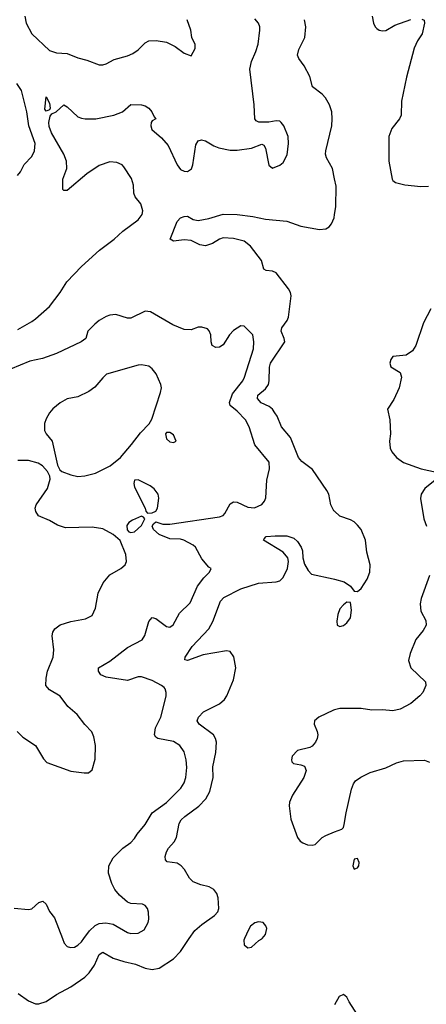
# Model space of a CAD drawing. Header units: inches. Extents: x 2057696 to 2160536, y 827480 to 1016834.
# Tile 200 of 256: x 2088221 to 2090518, y 929629 to 935190. Entities that reach past the tile are written whole.
import ezdxf

# ---------------------------------------------------------------- set-up
doc = ezdxf.new("R2010")
doc.units = ezdxf.units.IN
doc.header["$MEASUREMENT"] = 0
for name, color, linetype in [('C0982', 7, 'Continuous'), ('C0983', 7, 'Continuous'), ('C0992', 7, 'Continuous'), ('C0993', 7, 'Continuous')]:
    doc.layers.add(name, color=color, linetype=linetype)

msp = doc.modelspace()

# ---------------------------------------------------------------- linework, layer by layer
at = {"layer": 'C0982', "color": 5}
for points, elevation in [([(2088211.9, 929690), (2088270, 929649), (2088310, 929631.5), (2088330, 929630.9), (2088370, 929645), (2088430, 929684.6), (2088510, 929727), (2088590, 929782), (2088614.4, 929805.6), (2088644.6, 929850), (2088670, 929910.3), (2088690, 929923), (2088750, 929889.7), (2088810, 929869.6), (2088875.3, 929855.3), (2088930, 929832.1), (2088970, 929825.7), (2089010, 929833), (2089090, 929886.3), (2089130, 929926), (2089179.3, 930000)], 420), ([(2088462.9, 930000), (2088473.3, 929973.3), (2088490, 929955.5), (2088508.9, 929948.9), (2088530, 929952.2), (2088550, 929962), (2088570, 929982), (2088583.2, 930000)], 440), ([(2089491.6, 930000), (2089487.3, 929990), (2089490, 929964.7), (2089510, 929947.7), (2089530, 929951), (2089571.5, 929988.5), (2089590, 929999.1), (2089590.8, 930000)], 420)]:
    msp.add_lwpolyline(points, dxfattribs=dict(at, elevation=elevation))
at = {"layer": 'C0983', "color": 5}
for points, elevation in [([(2088210, 933441), (2088290, 933484.7), (2088310, 933500.8), (2088388.7, 933570), (2088449.7, 933650), (2088487.4, 933710), (2088570, 933796.5), (2088672.6, 933887.4), (2088755.1, 933950), (2088803.8, 933996.2), (2088890, 934059.1), (2088913.6, 934090), (2088917.6, 934110), (2088905.6, 934150), (2088873.3, 934190), (2088865.1, 934210), (2088864.6, 934255.4), (2088852.9, 934292.9), (2088810, 934359.5), (2088799.5, 934370), (2088770, 934383.5), (2088730, 934387.1), (2088670, 934366.6), (2088599.9, 934320.1), (2088490, 934224.5), (2088470, 934224.5), (2088465.1, 934230), (2088465.7, 934290), (2088486.6, 934350), (2088486.2, 934390), (2088470.6, 934430.6), (2088400.6, 934550), (2088387.2, 934587.2), (2088384.9, 934610), (2088394.2, 934645.8), (2088402.6, 934657.4), (2088426.6, 934670), (2088470, 934708.5), (2088490, 934698), (2088550, 934642), (2088570, 934633), (2088590.4, 934630.4), (2088650.4, 934630.4), (2088753.2, 934650), (2088802, 934670), (2088850, 934710.3), (2088910, 934708.8), (2088930, 934703.7), (2088950.4, 934690), (2088967.7, 934670), (2088980.7, 934640.7), (2088990.8, 934630), (2088970, 934618), (2088964.7, 934610), (2088962.8, 934590), (2088967.3, 934570), (2089022.9, 934522.9), (2089059.1, 934479.1), (2089110.3, 934370), (2089130, 934343.1), (2089150, 934334), (2089170, 934332.7), (2089192.4, 934347.6), (2089199.7, 934370), (2089217, 934483), (2089230, 934505.5), (2089248.3, 934511.7), (2089270, 934505.7), (2089317.2, 934477.2), (2089345.7, 934465.7), (2089410, 934453.7), (2089450, 934452.7), (2089530, 934464.9), (2089590, 934487.3), (2089600.7, 934480.7), (2089610, 934464.7), (2089628.3, 934368.3), (2089650, 934350.8), (2089691.5, 934368.5), (2089710, 934382.8), (2089732.6, 934427.4), (2089740.5, 934490), (2089738.7, 934530), (2089712.7, 934590), (2089699, 934610), (2089690, 934617.2), (2089670, 934619.3), (2089628, 934612), (2089571.9, 934611.9), (2089558, 934618), (2089549.6, 934630), (2089546.6, 934710), (2089521, 934910), (2089530, 934954), (2089555.1, 935010), (2089567.6, 935052.4), (2089577.8, 935130), (2089577.4, 935150), (2089570.8, 935170), (2089550, 935195)], 440), ([(2088249.5, 935210), (2088257, 935170), (2088290, 935109.2), (2088390, 935015.2), (2088430, 935003.5), (2088490, 934999.7), (2088550, 934974.3), (2088601.1, 934961.1), (2088670, 934935.8), (2088690, 934935.3), (2088710, 934941.3), (2088754.4, 934965.6), (2088830, 934986.5), (2088860.5, 934999.5), (2088890, 935018.9), (2088930, 935058.7), (2088950.3, 935070.3), (2088992, 935072), (2089050, 935063), (2089098.6, 935038.6), (2089150, 935000.7), (2089190, 934986), (2089211.8, 935028.2), (2089211.8, 935050), (2089194, 935090), (2089187.3, 935130), (2089166.9, 935190)], 460), ([(2090000, 934291.5), (2089987.7, 934350), (2089954.9, 934410), (2089949.2, 934430), (2089949.9, 934450.1), (2089983.8, 934590), (2089987.3, 934630), (2089984.2, 934670), (2089972.1, 934710), (2089949, 934749), (2089930, 934769), (2089874.5, 934810), (2089860.3, 934870), (2089828.1, 934930), (2089798, 934970), (2089789.9, 934989.9), (2089798, 935022), (2089832.2, 935090), (2089837, 935150), (2089830.8, 935190)], 420), ([(2088209.7, 934310), (2088225.4, 934330), (2088247, 934373), (2088290, 934418), (2088303.9, 934450), (2088307.8, 934490), (2088272.9, 934590), (2088262, 934670), (2088230.7, 934790), (2088205.3, 934830)], 460), ([(2090000, 932413.1), (2089996.3, 932416.3), (2089979.4, 932450), (2089967.6, 932510), (2089957.3, 932530), (2089876, 932650), (2089814.7, 932694.7), (2089796.7, 932716.7), (2089750.9, 932830), (2089700.6, 932890), (2089676.3, 932950), (2089663.2, 932970), (2089649.1, 932990), (2089630, 933005), (2089585.6, 933025.6), (2089564.1, 933050), (2089567.1, 933070), (2089610, 933104.1), (2089625.9, 933130), (2089630.6, 933150), (2089632, 933228), (2089638.6, 933250), (2089718.5, 933370), (2089715.5, 933390), (2089697.7, 933430), (2089701.7, 933450), (2089731.4, 933490), (2089740.5, 933510), (2089755.2, 933630), (2089751.1, 933650), (2089739.5, 933670), (2089670, 933759.3), (2089650, 933769.9), (2089613.4, 933773.4), (2089601.1, 933781.1), (2089587.2, 933830), (2089525, 933910), (2089490, 933939.8), (2089430, 933954.8), (2089370, 933957.8), (2089349.6, 933950.4), (2089310, 933925.5), (2089270, 933912.5), (2089239.1, 933919.1), (2089190, 933943), (2089150, 933946), (2089090, 933939.7), (2089072, 933950), (2089110.9, 934050), (2089129.8, 934070), (2089150, 934078), (2089170, 934079.6), (2089201.6, 934061.6), (2089230, 934055.3), (2089290, 934066.2), (2089370, 934092.4), (2089450.5, 934089.5), (2089539.2, 934079.2), (2089610, 934064.1), (2089730, 934051.1), (2089810, 934023.5), (2089915.5, 934004.5), (2089950, 934007.9), (2089970, 934019.7), (2089983.6, 934036.4), (2089997, 934070), (2090000, 934089.7)], 420), ([(2088583.2, 930000), (2088615.8, 930044.2), (2088646.9, 930073.1), (2088670, 930084.1), (2088708.2, 930088.2), (2088750, 930081.1), (2088830, 930034), (2088850, 930027.8), (2088890, 930030.3), (2088925.1, 930050), (2088947.8, 930090), (2088951.1, 930108.9), (2088949.7, 930149.7), (2088943.6, 930170), (2088930, 930187), (2088914.2, 930194.2), (2088850, 930197.4), (2088830, 930204.7), (2088784.8, 930244.8), (2088757.8, 930277.8), (2088740.9, 930310), (2088723.8, 930370), (2088725.3, 930410), (2088750, 930455.5), (2088803.7, 930510), (2088850, 930543), (2088870, 930564.9), (2088884, 930590), (2088930, 930644.2), (2088970.5, 930709.5), (2089050.8, 930769.2), (2089132.2, 930850), (2089150, 930880.3), (2089159.1, 930910), (2089165.4, 930965.4), (2089162.2, 931010), (2089150, 931054.5), (2089126.6, 931090), (2089090, 931112.4), (2089000.9, 931130), (2088990, 931136.9), (2088982, 931150), (2088989, 931190), (2089018.5, 931250), (2089049.3, 931369.3), (2089049.5, 931390), (2089043.7, 931410), (2089037.1, 931417.1), (2089022.7, 931430), (2088970, 931458.3), (2088910, 931478.9), (2088890, 931478.9), (2088830, 931457.2), (2088710, 931477.2), (2088679.6, 931490), (2088666, 931510), (2088667.3, 931530), (2088730, 931566.5), (2088830, 931643.5), (2088913.2, 931686.8), (2088927.7, 931712.3), (2088950, 931790.8), (2088970, 931812.7), (2088990, 931808.4), (2089050, 931761.6), (2089070, 931759.1), (2089087.8, 931772.2), (2089123.1, 931836.9), (2089184.2, 931895.8), (2089225.3, 931990), (2089261.7, 932038.3), (2089294, 932070), (2089302, 932090), (2089290, 932097.2), (2089250, 932145.6), (2089213.5, 932210), (2089201.5, 932221.5), (2089149.3, 932250), (2089130, 932255.8), (2089070, 932258), (2089010, 932282.9), (2088976.4, 932310), (2088968.7, 932330), (2088976.8, 932343.2), (2088990, 932353.8), (2089030, 932341.2), (2089070, 932340.2), (2089350, 932381.3), (2089369.8, 932390.2), (2089379.6, 932400.4), (2089410, 932454.9), (2089430, 932467), (2089450, 932464.6), (2089510, 932436.1), (2089547.3, 932432.8), (2089588.5, 932451.6), (2089605.1, 932470), (2089611.2, 932488.8), (2089617.8, 932590), (2089632.5, 932652.5), (2089629.7, 932690), (2089549, 932789), (2089518.2, 932890), (2089496.4, 932930), (2089450, 932979.7), (2089411.1, 933010), (2089407, 933027), (2089423.9, 933076.1), (2089481.4, 933150), (2089491.4, 933170), (2089542.8, 933330), (2089543.5, 933370), (2089537.7, 933410), (2089490, 933458), (2089470, 933460.9), (2089430, 933435.1), (2089406.7, 933410), (2089370, 933352.7), (2089350, 933339.5), (2089330, 933338), (2089309.4, 933350), (2089302, 933370), (2089300.5, 933410), (2089292.4, 933432.4), (2089283, 933443), (2089250, 933453.6), (2089230, 933452.8), (2089190, 933439.1), (2089150, 933439.7), (2089085.7, 933465.7), (2088960.2, 933540.2), (2088930, 933544), (2088850, 933504.5), (2088830, 933503.7), (2088764.2, 933524.2), (2088730, 933521.3), (2088710, 933513.3), (2088670, 933491.8), (2088644.9, 933470), (2088606.8, 933430), (2088594.9, 933390), (2088567.7, 933370), (2088430, 933304.4), (2088350, 933276.5), (2088278, 933262), (2088170, 933216.8)], 440), ([(2088207.7, 931170), (2088238.3, 931138.3), (2088310.7, 931090), (2088355.2, 931015.2), (2088374.9, 930994.9), (2088510, 930946), (2088584.7, 930935.3), (2088610, 930936), (2088630, 930952), (2088647.5, 931012.5), (2088649.7, 931090), (2088639.7, 931139.7), (2088627.9, 931167.9), (2088588.6, 931208.6), (2088546.1, 931266.1), (2088493.6, 931310), (2088450, 931369.5), (2088390, 931405.1), (2088377.4, 931417.4), (2088369.8, 931430), (2088370.8, 931470), (2088378, 931510), (2088409.8, 931590), (2088414, 931630), (2088404.2, 931710), (2088408.5, 931730), (2088419.7, 931750), (2088450, 931772.6), (2088510, 931791.4), (2088593.6, 931806.4), (2088630, 931824.9), (2088650, 931866), (2088664.8, 931950), (2088692.8, 932010), (2088730, 932053.7), (2088792.3, 932090), (2088816.2, 932110), (2088825.1, 932130), (2088821.6, 932170), (2088788.1, 932248.1), (2088750, 932282), (2088690, 932313.6), (2088630, 932324.2), (2088480.7, 932320.7), (2088434.1, 932334.2), (2088390, 932360.7), (2088327.9, 932387.9), (2088312.1, 932412.1), (2088309.5, 932430), (2088314.5, 932450), (2088378.4, 932541.6), (2088394.2, 932594.2), (2088392.3, 932612.3), (2088378.3, 932638.3), (2088350, 932669.3), (2088325.8, 932685.8), (2088270, 932699.5), (2088210, 932699.5)], 460), ([(2089179.3, 930000), (2089210, 930046), (2089250, 930080.2), (2089322.4, 930130), (2089339.7, 930150), (2089346.2, 930170), (2089343.1, 930230), (2089334.1, 930254.1), (2089317.4, 930277.5), (2089292.1, 930292.1), (2089243.9, 930303.9), (2089201.2, 930321.2), (2089180.8, 930340.8), (2089152.4, 930390), (2089134.3, 930410), (2089110, 930425.6), (2089054.2, 930434.2), (2089044.7, 930444.7), (2089043.9, 930463.9), (2089050.7, 930490), (2089061.6, 930510), (2089093.9, 930546.1), (2089107.9, 930570), (2089122.9, 930650), (2089133.6, 930670), (2089153.3, 930690), (2089232.5, 930747.5), (2089272.2, 930790), (2089294.8, 930830), (2089314, 930910), (2089311.6, 930970), (2089329.2, 931050), (2089332.1, 931110), (2089327.4, 931130), (2089315.7, 931150), (2089234.8, 931210), (2089223.8, 931230), (2089230.7, 931250), (2089259.4, 931280.6), (2089350, 931326.3), (2089378.2, 931350), (2089391.8, 931370), (2089430, 931460.8), (2089441.7, 931530), (2089431.8, 931591.8), (2089410, 931622.2), (2089390, 931624.3), (2089256.8, 931603.2), (2089170, 931569.8), (2089154, 931574), (2089155.1, 931590), (2089195.7, 931650), (2089290, 931749.4), (2089311.9, 931790), (2089355.1, 931904.9), (2089374.6, 931925.4), (2089470, 931976.1), (2089570, 932007.3), (2089670, 932014.1), (2089690, 932021.4), (2089710, 932039.1), (2089734, 932090), (2089739.6, 932130), (2089735.9, 932150), (2089710, 932181.7), (2089599.5, 932250), (2089601.6, 932258.4), (2089614, 932270), (2089664.8, 932275.2), (2089730, 932274.1), (2089770, 932261.1), (2089790, 932243.2), (2089811.7, 932210), (2089819.5, 932190), (2089820.7, 932150), (2089830, 932115.3), (2089850, 932079.5), (2089870, 932058.7), (2089992.4, 932032.4), (2090000, 932030.2)], 420), ([(2090000, 931291.5), (2089994, 931290), (2089910.4, 931250), (2089886.7, 931230), (2089884.4, 931210), (2089902.6, 931170), (2089905.7, 931150), (2089902.6, 931130), (2089892, 931110), (2089872.9, 931087.1), (2089860.2, 931079.8), (2089790, 931062.4), (2089760.4, 931030), (2089756.3, 931010), (2089758.8, 930998.8), (2089768.2, 930988.2), (2089810, 930982), (2089830, 930974), (2089839.3, 930950), (2089827.2, 930910), (2089762, 930810), (2089746.2, 930770), (2089743.2, 930750), (2089753.4, 930673.4), (2089790.2, 930570.2), (2089804.9, 930550), (2089820.3, 930540.3), (2089847.3, 930530), (2089873.2, 930526.8), (2089890, 930530.3), (2089929.7, 930570), (2089950, 930582.8), (2090000, 930601.9)], 420), ([(2088190, 930171.4), (2088270, 930164.4), (2088290, 930168.2), (2088330, 930203.1), (2088351.5, 930211.6), (2088370, 930194), (2088390, 930153), (2088417.4, 930117.4), (2088462.9, 930000)], 440), ([(2089590.8, 930000), (2089610, 930022), (2089616.9, 930056.9), (2089612.3, 930072.3), (2089596, 930090), (2089570, 930094.7), (2089550, 930089.6), (2089526, 930070), (2089513, 930050), (2089491.6, 930000)], 420)]:
    msp.add_lwpolyline(points, dxfattribs=dict(at, elevation=elevation))
for points, elevation in [([(2088370, 934672.7), (2088363.9, 934683.9), (2088370, 934754), (2088390, 934718), (2088394, 934690), (2088390, 934681.2)], 440), ([(2088910, 933240.4), (2088890, 933238.3), (2088712.4, 933187.6), (2088690, 933167.3), (2088646.5, 933113.5), (2088610.9, 933089.1), (2088550, 933059.8), (2088490, 933048.3), (2088450, 933025.7), (2088408.8, 932991.2), (2088390, 932969.7), (2088370, 932935.6), (2088361.2, 932910), (2088362, 932870), (2088371.2, 932851.2), (2088404.9, 932810), (2088434.4, 932674.4), (2088447.3, 932647.3), (2088458.8, 932638.8), (2088510, 932619.3), (2088550, 932610.3), (2088590, 932613.4), (2088650, 932629.1), (2088731.8, 932670), (2088790, 932716.4), (2088853.6, 932790), (2088903, 932857), (2088952.3, 932907.7), (2088966.8, 932933.2), (2089016.6, 933083.4), (2089021.6, 933110), (2089018.7, 933130), (2088992.6, 933190), (2088970, 933218), (2088950, 933232.4)], 460), ([(2089070, 932858), (2089050, 932858), (2089044.7, 932850), (2089050, 932822), (2089070, 932804.7), (2089090, 932802), (2089106, 932810), (2089090, 932846)], 460), ([(2088890, 932591), (2088870.2, 932589.8), (2088865.2, 932570), (2088869.3, 932550), (2088930, 932431.4), (2088934.2, 932414.2), (2088942.8, 932402.8), (2088970, 932404.6), (2088990, 932414.5), (2089000.1, 932430), (2089007.5, 932487.5), (2089004.4, 932510), (2088980.4, 932540.4), (2088957.8, 932557.8)], 460), ([(2088910, 932384.9), (2088857.8, 932362.2), (2088838.3, 932350), (2088826.9, 932333.1), (2088828, 932308), (2088837.7, 932297.7), (2088850, 932294.2), (2088870, 932297.7), (2088910, 932332.3), (2088928.2, 932370), (2088920.4, 932380.4)], 460)]:
    msp.add_lwpolyline(points, close=True, dxfattribs=dict(at, elevation=elevation))
at = {"layer": 'C0992', "color": 5, "elevation": 420}
msp.add_lwpolyline([(2090130, 929568.3), (2090082.2, 929642.2), (2090070, 929669.3), (2090050, 929683.7), (2090026.9, 929673.1), (2090000, 929626.2)], dxfattribs=at)
at = {"layer": 'C0993', "color": 5, "elevation": 420}
for points in [[(2090212.3, 935210), (2090219.6, 935170), (2090229, 935150), (2090239.7, 935139.7), (2090251.1, 935131.1), (2090270, 935126.8), (2090290, 935129.5), (2090340.5, 935159.5), (2090430, 935191.2)], [(2090492.8, 935192.8), (2090506.6, 935186.6), (2090507.8, 935170), (2090494.8, 935110), (2090469, 935071), (2090449.6, 935030), (2090405.8, 934865.8), (2090379.1, 934730), (2090376.5, 934650), (2090366.2, 934630), (2090324, 934576), (2090307.2, 934530), (2090306.7, 934390), (2090326, 934290), (2090330, 934281), (2090344.7, 934270), (2090397.1, 934257.1), (2090487.2, 934247.2), (2090530, 934249.2)], [(2090000, 934089.7), (2090006.7, 934133.3), (2090008.7, 934250), (2090000, 934291.5)], [(2090543, 933557), (2090503, 933477), (2090459.3, 933350), (2090440.3, 933319.7), (2090404.2, 933295.8), (2090330, 933287.6), (2090317.4, 933270), (2090311.7, 933250), (2090318.7, 933230), (2090370, 933196.4), (2090379.1, 933170), (2090365.4, 933110), (2090334.8, 933045.2), (2090298.4, 932990), (2090312.7, 932930), (2090315.8, 932850), (2090310.3, 932809.7), (2090314.9, 932770), (2090323.2, 932750), (2090350, 932716.5), (2090389.4, 932689.4), (2090490, 932652.6), (2090575, 932635)], [(2090569.2, 932590), (2090510, 932542.8), (2090488.6, 932510), (2090486.4, 932486.4), (2090505.1, 932370), (2090519.2, 932330)], [(2090000, 932030.2), (2090054.3, 932014.3), (2090090.8, 931990), (2090110, 931962), (2090130, 931961), (2090150, 931977.3), (2090184.7, 932030), (2090199.1, 932070), (2090201, 932110), (2090182.5, 932182.5), (2090174.9, 932250), (2090150, 932309.7), (2090130, 932335.8), (2090110, 932352.9), (2090090, 932365.1), (2090030, 932386.4), (2090000, 932413.1)], [(2090536.4, 932050), (2090490, 931920.4), (2090483.9, 931890), (2090488.1, 931850), (2090516.3, 931796.3), (2090517.4, 931770), (2090500.5, 931739.5), (2090459, 931690), (2090426.9, 931610), (2090418.6, 931570), (2090431.3, 931530), (2090512.9, 931450), (2090514.9, 931430), (2090498, 931390), (2090481.3, 931370), (2090430, 931327.4), (2090370, 931296.4), (2090330, 931287.1), (2090270, 931292.2), (2090210, 931290.7), (2090150, 931299.9), (2090030, 931299), (2090000, 931291.5)], [(2090000, 930601.9), (2090042, 930618), (2090050, 930626.8), (2090055.2, 930644.8), (2090064.7, 930710), (2090095.8, 930844.2), (2090106.5, 930873.5), (2090118.7, 930890), (2090148.7, 930911.3), (2090202, 930938), (2090290, 930965), (2090350, 930992.3), (2090390, 931004.6), (2090508.4, 931008.4), (2090536.7, 930996.7)]]:
    msp.add_lwpolyline(points, dxfattribs=at)
for points in [[(2090070, 931899.3), (2090050, 931884.5), (2090030, 931862.7), (2090018, 931830), (2090012.4, 931792.4), (2090014.8, 931770), (2090030, 931762.4), (2090050, 931767.8), (2090070, 931782.8), (2090090, 931810.8), (2090095.6, 931855.6), (2090090, 931898)], [(2090130, 930452.7), (2090110, 930448), (2090103.8, 930410), (2090110, 930391.3), (2090130, 930398.8), (2090137, 930410), (2090139.3, 930430)]]:
    msp.add_lwpolyline(points, close=True, dxfattribs=at)

doc.saveas('drawing.dxf')
